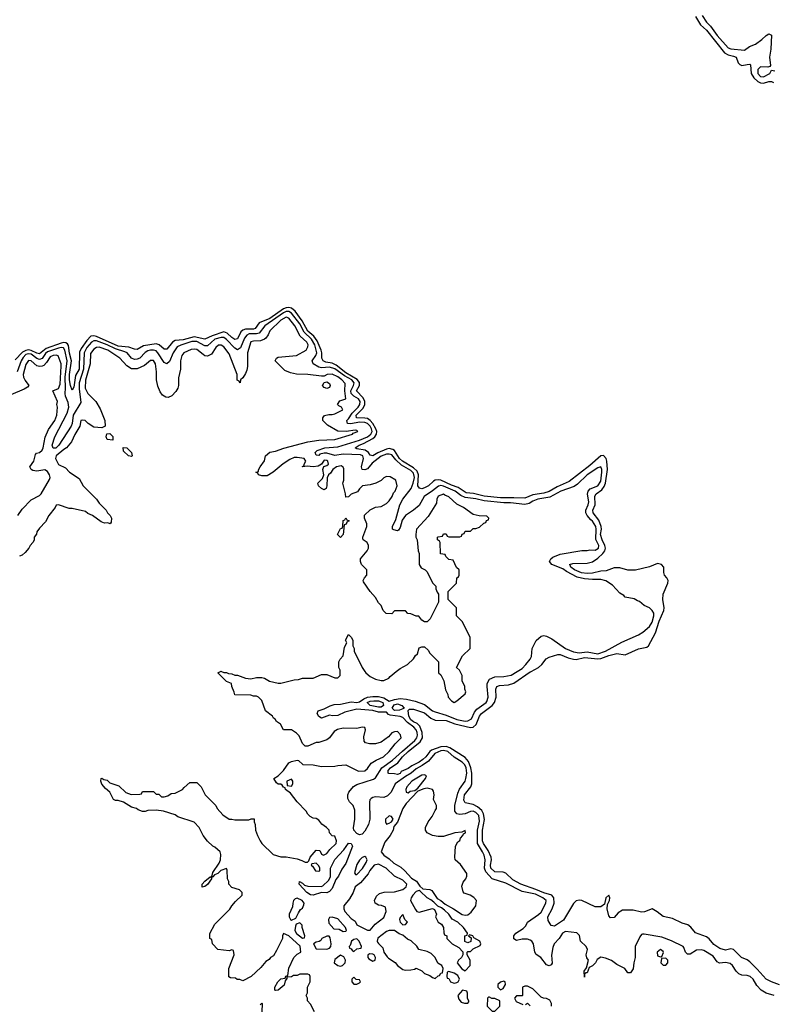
# Model space of a CAD drawing. Header units: inches. Extents: x 2710684 to 2828758, y 857022 to 965663.
# Tile 80 of 256: x 2741004 to 2746563, y 897545 to 904808. Entities that reach past the tile are written whole.
import ezdxf

# ---------------------------------------------------------------- set-up
doc = ezdxf.new("R2010")
doc.units = ezdxf.units.IN
doc.header["$MEASUREMENT"] = 0
doc.layers.add('C7849', color=7, linetype='Continuous')
doc.layers.add('C7940', color=7, linetype='Continuous')

msp = doc.modelspace()

# ---------------------------------------------------------------- linework, layer by layer
at = {"layer": 'C7849', "color": 4}
for points, elevation in [([(2743178, 897490), (2743150, 897546), (2743126, 897570), (2743126, 897590), (2743118, 897610), (2743126, 897630), (2743128.4, 897671.6), (2743146, 897710), (2743146, 897750), (2743142, 897762), (2743130, 897766), (2743070, 897766), (2743050, 897758), (2743023.6, 897756.4), (2743010, 897748), (2742974, 897746), (2742974, 897734), (2742962, 897718), (2742954.4, 897685.6), (2742910, 897648), (2742890, 897646), (2742886, 897650), (2742886, 897670), (2742908.9, 897711.1), (2742930, 897732), (2742962, 897738), (2742968, 897752), (2742982, 897758), (2742988.4, 897811.6), (2743026, 897890), (2743050, 897914), (2743078, 897930), (2743074, 897974), (2742990, 898048.7), (2742950, 898066), (2742942, 898050), (2742942, 898030), (2742899.6, 897940.4), (2742876.9, 897903.1), (2742854, 897890), (2742843.6, 897876.4), (2742819.6, 897860.4), (2742783.6, 897816.4), (2742711.1, 897748.9), (2742650, 897718), (2742627.3, 897727.3), (2742608.4, 897728.4), (2742596.4, 897736.4), (2742560.4, 897740.4), (2742547.3, 897747.3), (2742548, 897810), (2742586, 897910), (2742582, 897942), (2742570, 897946), (2742550, 897938), (2742466, 897950), (2742426, 897990), (2742422, 898022), (2742406, 898030), (2742407.3, 898067.3), (2742443.1, 898136.9), (2742554.6, 898245.4), (2742568, 898270), (2742596.4, 898303.6), (2742646, 898350), (2742646, 898370), (2742626, 898390), (2742570, 898406), (2742548, 898430), (2742548, 898450), (2742538, 898470), (2742535.3, 898535.3), (2742530, 898546), (2742487.3, 898532.7), (2742464.7, 898510), (2742441.4, 898498.6), (2742430, 898484), (2742420.4, 898480.4), (2742418, 898490), (2742424, 898496), (2742430, 898518), (2742475.1, 898584.9), (2742486, 898610), (2742489, 898649), (2742482, 898670), (2742443.1, 898703.1), (2742428, 898710), (2742388.9, 898748.9), (2742358, 898790), (2742328.9, 898848.9), (2742290, 898888), (2742170, 898928.7), (2742150, 898942), (2742066, 898970), (2742010, 898976), (2741950, 898974), (2741930, 898966), (2741910, 898966), (2741878, 898978), (2741866, 898990), (2741830, 898998), (2741770, 899035.3), (2741730, 899048), (2741710, 899048), (2741696.4, 899056.4), (2741668, 899110), (2741636.4, 899136.4), (2741608.9, 899168.9), (2741602, 899190), (2741606, 899210), (2741610, 899212), (2741623.6, 899203.6), (2741650, 899198), (2741670, 899178), (2741736, 899156), (2741786.4, 899106.4), (2741827.3, 899092.7), (2741890, 899094), (2741902, 899098), (2741910, 899114), (2741990, 899114), (2742010, 899094), (2742030, 899094), (2742050, 899074), (2742070, 899074), (2742096.4, 899083.6), (2742120.4, 899099.6), (2742150, 899102), (2742206, 899130), (2742216.4, 899143.6), (2742260.4, 899179.6), (2742310, 899182), (2742342, 899150), (2742372, 899090), (2742450, 899012), (2742462, 898990), (2742502.8, 898942.8), (2742550, 898911.3), (2742570, 898911.3), (2742590, 898904.7), (2742695.3, 898904.7), (2742712.7, 898912.7), (2742732.7, 898912.7), (2742734, 898890), (2742742, 898870), (2742744.7, 898830), (2742758, 898790), (2742778, 898750), (2742790, 898732), (2742874, 898650), (2742931.6, 898631.6), (2742970, 898631.3), (2743050, 898618), (2743086, 898606), (2743110, 898592), (2743127.3, 898592.7), (2743138, 898602), (2743148, 898630), (2743190, 898682), (2743218, 898678), (2743231.6, 898651.6), (2743246, 898646), (2743270, 898658), (2743292.9, 898687.1), (2743338, 898730), (2743342, 898750), (2743330, 898786), (2743308, 898788), (2743288.7, 898808.7), (2743288, 898830), (2743268, 898850), (2743233.6, 898873.6), (2743210, 898902), (2743190, 898915.3), (2743170, 898918), (2743146, 898930), (2743130, 898946), (2743118, 898970), (2743050, 899038), (2743002, 899102), (2742966, 899130), (2742962, 899142), (2742950, 899146), (2742940.4, 899160.4), (2742930, 899168), (2742910, 899168.7), (2742898, 899178), (2742878, 899210), (2742910, 899231), (2742949.2, 899270), (2742990, 899326), (2743010, 899336.3), (2743050, 899344.7), (2743062, 899342), (2743092.7, 899312.7), (2743168.4, 899311.6), (2743230, 899298), (2743330, 899301), (2743350, 899306.8), (2743410, 899312), (2743504.5, 899264.5), (2743550, 899266), (2743570, 899284.7), (2743596, 899324), (2743633.8, 899346.2), (2743688.7, 899370), (2743729, 899410), (2743773.6, 899466.4), (2743818, 899510), (2743813.6, 899533.6), (2743790, 899558), (2743770, 899555.3), (2743750, 899548), (2743723.5, 899516.5), (2743670, 899479.3), (2743630, 899465.2), (2743585.2, 899465.2), (2743554.6, 899474.6), (2743545.2, 899485.2), (2743543.2, 899516.8), (2743554, 899570), (2743550, 899586), (2743530, 899588), (2743490, 899579), (2743390, 899580.9), (2743348.3, 899571.7), (2743323.4, 899556.6), (2743290.7, 899509.3), (2743270, 899495.3), (2743210, 899475.3), (2743190, 899475.3), (2743130, 899448.7), (2743110, 899448), (2743089.5, 899469.5), (2743065.6, 899525.6), (2743045.6, 899545.6), (2743010, 899569), (2742949.1, 899569.1), (2742928, 899610), (2742898, 899630), (2742888.7, 899648.7), (2742876.4, 899656.4), (2742868, 899670), (2742818, 899710), (2742790, 899786), (2742766, 899810), (2742750, 899818), (2742730, 899818), (2742710, 899826), (2742590, 899828), (2742587.3, 899847.3), (2742568.4, 899888.4), (2742566, 899910), (2742530, 899926), (2742466, 899990), (2742486, 900000)], 12), ([(2742494, 900000), (2742510, 899992), (2742530, 899992), (2742543.6, 899983.6), (2742570, 899982), (2742590, 899972), (2742610, 899972), (2742670, 899951.3), (2742710, 899946), (2742750, 899954.8), (2742790, 899956), (2742810, 899951), (2742848, 899928), (2742910, 899914), (2742930, 899914), (2743030, 899938), (2743060.4, 899939.6), (2743090, 899951.3), (2743168.4, 899951.6), (2743230, 899978), (2743270, 899978), (2743330, 899952), (2743350, 899952), (2743368, 899970), (2743368, 900000)], 12), ([(2746570, 897609.4), (2746510, 897627.3), (2746473.2, 897650), (2746442.9, 897682.9), (2746415.1, 897730), (2746393.2, 897750), (2746370, 897758), (2746330, 897759), (2746310, 897769), (2746290, 897789), (2746262.9, 897830), (2746245.4, 897845.4), (2746210, 897853.3), (2746167, 897847), (2746150, 897859), (2746119.6, 897899.6), (2746050, 897941.2), (2746030, 897946), (2745996.8, 897943.2), (2745950, 897915.3), (2745930, 897915.3), (2745915.3, 897930), (2745904, 897964), (2745898, 897970), (2745812.9, 898012.9), (2745740.4, 898040.4), (2745610, 898062.7), (2745598.8, 898061.2), (2745590, 898059), (2745578.4, 898041.6), (2745543.8, 897970), (2745544.9, 897890), (2745533.4, 897850), (2745530, 897806), (2745510, 897778), (2745490, 897778), (2745468.4, 897808.4), (2745410, 897838), (2745370, 897868.7), (2745325.6, 897885.6), (2745290, 897893.2), (2745264.9, 897875.1), (2745251, 897850), (2745230, 897828.7), (2745204.7, 897815.3), (2745190, 897778), (2745182, 897778), (2745171.3, 897768.7), (2745170, 897746), (2745169.3, 897790), (2745185.2, 897814.8), (2745199, 897870), (2745187.7, 897887.7), (2745183.7, 897910), (2745192.7, 897950), (2745184, 897970), (2745142, 898010), (2745132.9, 898052.9), (2745112.9, 898072.9), (2745030, 898080.9), (2745007.7, 898070), (2744984, 898030), (2744946, 897990), (2744936.7, 897963.3), (2744927.3, 897907.3), (2744930.9, 897849.1), (2744923.6, 897836.4), (2744910, 897829), (2744890, 897835.3), (2744848.7, 897890), (2744813.2, 897913.2), (2744804, 897930), (2744795.1, 897990), (2744782, 898010), (2744770, 898019), (2744750, 898024), (2744710, 898024), (2744670, 898015.3), (2744650, 898028), (2744649, 898050), (2744664, 898070), (2744717, 898103), (2744737, 898123), (2744750, 898151), (2744830, 898206), (2744850, 898225.5), (2744884.5, 898290), (2744886.6, 898310), (2744862.7, 898330), (2744810, 898356), (2744710, 898376.9), (2744590, 898438.7), (2744489.7, 898469.7), (2744441.6, 898521.6), (2744432.3, 898550), (2744436.9, 898610), (2744430, 898644), (2744419.1, 898670), (2744380.4, 898730), (2744380.4, 898830), (2744395.3, 898895.3), (2744390, 898938), (2744370, 898960.5), (2744350, 898969.5), (2744330, 898967), (2744290, 898949.6), (2744250, 898943.6), (2744229.2, 898950), (2744213.3, 898970), (2744214.3, 899010), (2744237.1, 899102.9), (2744248.3, 899131.7), (2744289.6, 899190), (2744295.8, 899210), (2744302.3, 899250), (2744298.2, 899290), (2744288, 899310), (2744268, 899330), (2744208.4, 899368.4), (2744161.3, 899410), (2744130, 899417.3), (2744110, 899414.1), (2744066.5, 899393.5), (2744020.7, 899339.3), (2743973.9, 899306.1), (2743930, 899282.4), (2743890.8, 899249.2), (2743850, 899225.3), (2743773.4, 899170), (2743743.8, 899110), (2743718.2, 899081.8), (2743690, 899071.2), (2743630, 899074.5), (2743609.1, 899070.9), (2743596.5, 899063.5), (2743587.4, 899052.6), (2743584.6, 899035.4), (2743586.5, 898910), (2743578, 898870), (2743550, 898822), (2743530, 898800.7), (2743510, 898795.6), (2743490, 898803.7), (2743469.4, 898830), (2743467.2, 898847.2), (2743477.4, 898910), (2743476.1, 898976.1), (2743463.6, 899010), (2743437.2, 899037.2), (2743423.5, 899063.5), (2743424.2, 899090), (2743431.3, 899110), (2743467.7, 899152.3), (2743490, 899165.7), (2743614.3, 899205.7), (2743630, 899214.4), (2743675.8, 899290), (2743754.8, 899345.2), (2743826.8, 899413.1), (2743919.1, 899490), (2743934.5, 899510), (2743938.7, 899530), (2743935.1, 899550), (2743928.2, 899570), (2743911.1, 899590), (2743863.9, 899623.9), (2743830, 899659.1), (2743810, 899666.9), (2743736.4, 899676.4), (2743723.5, 899683.5), (2743710, 899699.3), (2743650, 899699.8), (2743609.2, 899710.8), (2743490, 899722.7), (2743401.4, 899698.6), (2743350, 899676.2), (2743312.5, 899672.5), (2743290, 899677.2), (2743230, 899655.3), (2743210, 899668), (2743198, 899690), (2743206, 899710), (2743250, 899724.7), (2743293.2, 899746.8), (2743324.7, 899755.3), (2743370, 899758), (2743450, 899776), (2743490, 899770.5), (2743510, 899775.8), (2743541.9, 899798.1), (2743569.9, 899810.1), (2743610, 899816), (2743650, 899815.6), (2743690, 899806.4), (2743730, 899781.1), (2743770, 899794), (2743810, 899800.3), (2743856.4, 899796.4), (2743920.5, 899780.5), (2743990, 899755.5), (2744050, 899710.6), (2744070, 899702.4), (2744150, 899677.4), (2744230, 899645.4), (2744290, 899633.1), (2744310, 899635.8), (2744337, 899650), (2744360.1, 899699.9), (2744377.1, 899722.9), (2744445.2, 899770), (2744450, 899778), (2744459.5, 899810), (2744451.6, 899890), (2744453.6, 899910), (2744470, 899942.8), (2744510, 899960.5), (2744576.6, 899963.4), (2744630, 899973.4), (2744674.7, 900000)], 8), ([(2743551.3, 900000), (2743558, 899990), (2743590, 899962), (2743630, 899942), (2743670, 899932), (2743690, 899932), (2743726, 899950), (2743736.4, 899963.6), (2743782.3, 900000)], 12), ([(2746610, 897689.5), (2746550, 897709.6), (2746510, 897729.6), (2746444.6, 897804.6), (2746390, 897858), (2746370, 897872.3), (2746329.7, 897889.7), (2746270, 897949.2), (2746250, 897952.7), (2746210, 897945.1), (2746170, 897955.5), (2746124.7, 897984.7), (2746090, 898027.3), (2746070, 898042.9), (2745990, 898072.7), (2745954.9, 898114.9), (2745931.6, 898131.6), (2745890, 898143.7), (2745818.6, 898178.6), (2745750, 898192.7), (2745707.6, 898227.6), (2745670, 898249.3), (2745612.4, 898227.6), (2745590, 898225.1), (2745530, 898238.9), (2745450, 898239), (2745419.8, 898220.2), (2745390, 898185.2), (2745362.7, 898182.7), (2745350, 898198), (2745338.4, 898250), (2745340.1, 898279.9), (2745354, 898310), (2745356.2, 898330), (2745350, 898348.7), (2745328.2, 898330), (2745317.5, 898282.5), (2745290, 898262.9), (2745250, 898263.6), (2745150, 898309.7), (2745130, 898312.6), (2745110, 898307.6), (2745090, 898289.4), (2745014.9, 898165.1), (2744950, 898120.9), (2744925.6, 898125.6), (2744902.6, 898162.6), (2744899.6, 898190), (2744932.8, 898250), (2744946, 898290), (2744943.5, 898330), (2744930.7, 898350.7), (2744870, 898365.8), (2744812.2, 898392.2), (2744702, 898430), (2744642.3, 898462.3), (2744590, 898512.8), (2744570, 898518.3), (2744510, 898522.6), (2744479.7, 898550), (2744478, 898570), (2744485.3, 898610), (2744482, 898630), (2744459.5, 898679.5), (2744425.1, 898730), (2744418.2, 898750), (2744418.2, 898830), (2744433.2, 898906.8), (2744424.8, 898950), (2744413.3, 898973.3), (2744381.3, 899001.3), (2744350, 899019.2), (2744291.3, 899031.3), (2744279.7, 899050), (2744285.3, 899090), (2744332, 899148), (2744339.3, 899170), (2744338.3, 899250), (2744333.2, 899290), (2744314.7, 899334.7), (2744290, 899364), (2744176.5, 899436.5), (2744150, 899445.4), (2744110, 899443.2), (2744040.8, 899419.2), (2744028.7, 899410), (2744000.9, 899370), (2743978, 899350), (2743950, 899329.8), (2743896.2, 899303.8), (2743870, 899283), (2743817.3, 899262.7), (2743810, 899247.3), (2743790, 899239.5), (2743770, 899245.1), (2743726.8, 899246.8), (2743722, 899250), (2743722, 899270), (2743739.5, 899290), (2743794.2, 899325.8), (2743827.4, 899370), (2743868.6, 899410), (2743959.1, 899481), (2743975.3, 899510), (2743974, 899550), (2743956.8, 899596.8), (2743936.5, 899616.5), (2743910, 899628.1), (2743890, 899643.1), (2743873.5, 899670), (2743869.2, 899710.8), (2743879.3, 899720.7), (2743910, 899721.7), (2743990, 899694), (2744036, 899656), (2744070, 899641.7), (2744150, 899638.5), (2744213.8, 899613.8), (2744330, 899586.5), (2744350, 899588.9), (2744372.3, 899607.7), (2744395.5, 899670), (2744409.9, 899690.1), (2744490.5, 899749.5), (2744506.6, 899770), (2744517.8, 899810), (2744517.6, 899870), (2744523.7, 899890), (2744543.3, 899896.7), (2744610, 899900.7), (2744650, 899913.6), (2744770, 899996.9), (2744776, 900000)], 4), ([(2744094, 900000), (2744094, 899990), (2744110, 899974), (2744132, 899930), (2744145.4, 899865.4), (2744162, 899830), (2744164.7, 899810), (2744190, 899782), (2744210, 899772), (2744230, 899782), (2744290, 899834), (2744295.3, 899850), (2744288.7, 899868.7), (2744288, 899890), (2744268, 899930), (2744268, 899970), (2744253, 900000)], 12), ([(2744928, 897530), (2744928, 897550), (2744914.6, 897574.6), (2744890, 897588.7), (2744868.9, 897588.9), (2744850, 897598), (2744790, 897658), (2744750, 897678), (2744730, 897678), (2744714, 897670), (2744714, 897610), (2744710, 897606), (2744670, 897606), (2744654, 897590), (2744665.4, 897565.4), (2744716.4, 897543.6)], 12), ([(2742778, 897542), (2742790, 897554), (2742794, 897550), (2742791.3, 897488.7)], 12), ([(2744736.4, 897543.6), (2744750, 897554), (2744770, 897534)], 12)]:
    msp.add_lwpolyline(points, dxfattribs=dict(at, elevation=elevation))
for points, elevation in [([(2743650, 899736.5), (2743589.1, 899749.1), (2743566.9, 899770), (2743590, 899780.7), (2743615.9, 899784.1), (2743650, 899782.6), (2743670, 899776.9), (2743682, 899770), (2743687.2, 899750), (2743670, 899737.6)], 4), ([(2743770, 899711.1), (2743752.3, 899730), (2743765.5, 899754.5), (2743790, 899761.3), (2743822, 899750), (2743841, 899730), (2743830, 899725.1), (2743805.4, 899714.6)], 4), ([(2743990, 899238), (2743970, 899234), (2743896, 899190), (2743861, 899150), (2743852, 899130), (2743854, 899110), (2743870, 899104.7), (2743884, 899116), (2743918, 899122), (2743942, 899138), (2743998, 899210), (2744006, 899230)], 12), ([(2743010, 899206), (2742974, 899190), (2742978, 899158), (2743010, 899154), (2743018, 899170), (2743018, 899190)], 12), ([(2744010, 899139), (2743985.4, 899134.6), (2743942, 899118), (2743854.4, 899025.6), (2743830.9, 898989.1), (2743790.9, 898889.1), (2743764.7, 898855.3), (2743758, 898830), (2743736, 898790), (2743698.8, 898741.2), (2743670.8, 898670), (2743690, 898644), (2743730, 898618.8), (2743764.9, 898584.9), (2743815.5, 898555.5), (2743846, 898530), (2743895.2, 898475.2), (2743931.9, 898451.9), (2743956.7, 898416.7), (2743977.3, 898397.3), (2744030.5, 898390.5), (2744044, 898384), (2744084, 898324), (2744111.3, 898310), (2744142.5, 898282.5), (2744204.7, 898250), (2744268.3, 898208.3), (2744290, 898203), (2744310, 898204.9), (2744335.1, 898224.9), (2744368.7, 898270), (2744374, 898310), (2744353.6, 898333.6), (2744326, 898350), (2744284, 898364), (2744274.6, 898374.6), (2744264.7, 898415.3), (2744274.6, 898445.4), (2744295.3, 898470), (2744302, 898490), (2744302, 898510), (2744257, 898577), (2744215.3, 898610), (2744214, 898630), (2744218, 898710), (2744236.4, 898743.6), (2744250, 898754), (2744255.3, 898770), (2744274, 898790), (2744278, 898802), (2744292.7, 898810), (2744290, 898826), (2744264.7, 898815.3), (2744214, 898810), (2744130, 898782), (2744090, 898782), (2744048.9, 898788.9), (2744008.9, 898808.9), (2743998, 898830), (2743998, 898850), (2744018, 898890), (2744048, 898930), (2744070, 898974), (2744078, 898990), (2744078, 899010), (2744056.4, 899056.4), (2744061.2, 899090), (2744057.2, 899117.2), (2744050, 899128)], 12), ([(2743730, 898935.3), (2743702, 898910), (2743702, 898890), (2743710, 898874), (2743730, 898882), (2743746, 898890), (2743758, 898910), (2743746, 898930)], 12), ([(2743270, 898367.3), (2743230, 898369.6), (2743170, 898349.7), (2743150, 898353.3), (2743122, 898370), (2743066, 898430), (2743068, 898450), (2743090, 898438.8), (2743104.5, 898424.5), (2743130, 898415.5), (2743227.2, 898412.8), (2743241.5, 898418.5), (2743282, 898458), (2743296.2, 898483.8), (2743296.9, 898550), (2743330, 898613), (2743395.5, 898684.5), (2743430, 898733), (2743450.4, 898730.4), (2743458, 898710), (2743410, 898584), (2743379.5, 898540.5), (2743355.3, 898490), (2743335.1, 898464.9), (2743310, 898398), (2743290, 898378)], 8), ([(2743190, 898586), (2743158, 898582), (2743154, 898570), (2743163.6, 898563.6), (2743186, 898530), (2743210, 898526), (2743218, 898530), (2743218, 898550), (2743210, 898566)], 12), ([(2743650, 898578), (2743618, 898570), (2743587.5, 898532.5), (2743573.7, 898506.3), (2743518.5, 898441.5), (2743478, 898410), (2743464.7, 898370), (2743437.3, 898322.7), (2743396, 898270), (2743396, 898250), (2743402.8, 898230), (2743450, 898178), (2743478.8, 898158.8), (2743491.3, 898130), (2743570, 898092), (2743590, 898092), (2743625.2, 898134.8), (2743690, 898184.7), (2743708, 898230), (2743702, 898262), (2743673.6, 898273.6), (2743650, 898275.3), (2743626, 898290), (2743622, 898310), (2743636.5, 898343.5), (2743657.2, 898362.8), (2743692.7, 898372.7), (2743770, 898374), (2743830, 898391), (2743854, 898410), (2743859, 898430), (2743830, 898461.2), (2743769.2, 898489.2), (2743708.7, 898550)], 12), ([(2743550, 898634), (2743530, 898628), (2743510, 898608), (2743490, 898575.3), (2743474, 898514), (2743482, 898502), (2743490, 898502), (2743532.7, 898547.3), (2743559, 898590), (2743568, 898610), (2743558, 898630)], 12), ([(2742350, 898408.7), (2742349.6, 898430), (2742370, 898453.4), (2742410, 898484.7), (2742419.8, 898479.8), (2742418.8, 898470), (2742390.4, 898429.6), (2742370, 898413.2)], 12), ([(2743950, 898384), (2743930, 898377.2), (2743904, 898350), (2743891, 898330), (2743886, 898310), (2743923.6, 898243.6), (2743934, 898230), (2743950, 898224.7), (2744050, 898251.3), (2744063.6, 898243.6), (2744078, 898210), (2744072, 898190), (2744091.6, 898151.6), (2744116.9, 898136.9), (2744131.6, 898111.6), (2744132.7, 898072.7), (2744138, 898058), (2744154, 898050), (2744154, 898030), (2744194, 897990), (2744243.6, 897963.6), (2744272.7, 897932.7), (2744274, 897910), (2744262, 897890), (2744242, 897870), (2744232, 897850), (2744265.4, 897805.4), (2744290, 897792), (2744328, 897830), (2744328, 897870), (2744306, 897910), (2744306, 897930), (2744310, 897934), (2744330, 897934), (2744350, 897954), (2744402, 897978), (2744406, 897990), (2744398, 898010), (2744355.3, 898035.3), (2744346, 898050), (2744322, 898058), (2744314, 898050), (2744334, 898034), (2744332.7, 898007.3), (2744310, 897998), (2744288.9, 898008.9), (2744288, 898050), (2744306, 898054), (2744308, 898070), (2744279, 898110), (2744235.3, 898150), (2744193.6, 898173.6), (2744169, 898210), (2744138.6, 898238.6), (2744116, 898256), (2744088.4, 898268.4), (2744059.3, 898299.3), (2744036, 898316), (2744009.3, 898329.3), (2743959.3, 898379.3)], 12), ([(2743050, 898328.7), (2743036.9, 898323.1), (2743024.7, 898310), (2743018, 898290), (2743016.9, 898263.1), (2742992, 898210), (2742992, 898190), (2743002, 898170), (2743010, 898164.7), (2743040.4, 898179.6), (2743060.2, 898219.8), (2743076.4, 898243.6), (2743090, 898254), (2743100.4, 898279.6), (2743102, 898290), (2743088, 898310)], 12), ([(2743830, 898206), (2743810, 898186), (2743804.7, 898170), (2743812, 898150), (2743830, 898132), (2743850, 898134), (2743866, 898150), (2743846, 898170)], 12), ([(2743070, 898146), (2743044.7, 898135.3), (2743038, 898122), (2743034.8, 898090), (2743047.1, 898067.1), (2743090, 898032), (2743106, 898034), (2743108, 898050), (2743088, 898112), (2743088, 898128)], 12), ([(2743310, 898188), (2743290, 898186), (2743282, 898170), (2743283.6, 898143.6), (2743322, 898102), (2743359.6, 898099.6), (2743390, 898082), (2743410, 898084.7), (2743415.3, 898090), (2743408, 898110), (2743350, 898174)], 12), ([(2743730, 898088.7), (2743710, 898082), (2743646.8, 898033.2), (2743641, 898010), (2743643.5, 898003.5), (2743650, 897992), (2743682, 897962), (2743691.3, 897930), (2743714.4, 897894.4), (2743724, 897884), (2743773.4, 897853.4), (2743791.3, 897830), (2743830, 897801), (2743850, 897796), (2743890, 897798), (2743916.4, 897803.6), (2743930, 897811.3), (2743970.9, 897790.9), (2743990, 897772), (2744030, 897758), (2744050, 897742), (2744070, 897734), (2744090, 897754), (2744102, 897758), (2744110, 897774), (2744122, 897778), (2744128, 897810), (2744118, 897830), (2744089.2, 897849.2), (2744069, 897890), (2744039.5, 897919.5), (2744010, 897934), (2743949.1, 897949.1), (2743933.2, 897973.2), (2743892.7, 898012.7), (2743864, 898024), (2743830, 898055.3), (2743804, 898064), (2743768, 898088)], 12), ([(2743270, 898048), (2743234, 898030), (2743224.7, 898015.3), (2743212.7, 898007.3), (2743190, 898002), (2743172, 897990), (2743190, 897954), (2743270, 897951.3), (2743290, 897958), (2743299, 897970), (2743302, 897990), (2743294.6, 898034.6), (2743287.3, 898047.3)], 12), ([(2743490, 898028), (2743470, 898022), (2743452, 898010), (2743442, 897978), (2743434, 897970), (2743438, 897958), (2743450, 897954), (2743458, 897938), (2743470, 897934), (2743490, 897954), (2743522, 897958), (2743526, 897970), (2743508, 898010)], 12), ([(2743583.6, 897916.4), (2743572.7, 897907.3), (2743572, 897890), (2743579.6, 897879.6), (2743610, 897862), (2743626, 897870), (2743628, 897890), (2743618, 897910), (2743610, 897915.3)], 12), ([(2745730, 897948), (2745706, 897930), (2745710, 897902), (2745730, 897894), (2745742, 897898), (2745753.6, 897926.4), (2745750, 897935.3)], 12), ([(2743370, 897908), (2743330, 897875.3), (2743324.7, 897850), (2743350, 897831.3), (2743370, 897826), (2743386, 897830), (2743406, 897850), (2743408, 897870), (2743395.3, 897895.3)], 12), ([(2745770, 897886), (2745738, 897882), (2745734, 897850), (2745750, 897834), (2745770, 897834), (2745786, 897850), (2745786, 897870)], 12), ([(2744170, 897786), (2744158, 897782), (2744154, 897750), (2744158, 897738), (2744170, 897734), (2744182, 897710), (2744210, 897701), (2744230, 897706), (2744238, 897710), (2744248.7, 897730), (2744237.2, 897757.2), (2744210, 897775.3)], 12), ([(2743470, 897746), (2743454, 897730), (2743454, 897710), (2743470, 897694), (2743490, 897694), (2743510, 897702), (2743518, 897710), (2743510, 897726), (2743487.3, 897727.3)], 12), ([(2744575.3, 897715.3), (2744550, 897708), (2744532, 897690), (2744532, 897670), (2744550, 897652), (2744570, 897662), (2744588, 897690), (2744586, 897710)], 12), ([(2744270, 897648), (2744236, 897610), (2744243.5, 897583.5), (2744261, 897561), (2744286, 897554), (2744310, 897554), (2744318, 897562), (2744318, 897570), (2744308, 897588), (2744307.3, 897627.3), (2744302, 897642)], 12), ([(2744470, 897598), (2744463.6, 897596.4), (2744454, 897590), (2744452, 897530), (2744490, 897494), (2744510, 897494), (2744546, 897530), (2744546, 897570), (2744510, 897588), (2744488, 897588)], 12)]:
    msp.add_lwpolyline(points, close=True, dxfattribs=dict(at, elevation=elevation))
at = {"layer": 'C7940', "color": 4}
for points, elevation in [([(2745990, 904831.7), (2746026.7, 904770), (2746070.7, 904730.7), (2746203.7, 904563.7), (2746230, 904547.2), (2746270, 904539.1), (2746288.2, 904530), (2746303.2, 904490), (2746315.9, 904475.9), (2746330, 904470.3), (2746370, 904478), (2746390, 904479.3), (2746395.4, 904475.4), (2746399.2, 904410), (2746419.4, 904379.4), (2746450, 904352.2), (2746470, 904341.1), (2746490, 904339.3), (2746530, 904351.3), (2746550, 904352.3), (2746564.1, 904344.1)], 4), ([(2746039.6, 904839.6), (2746070.6, 904790), (2746100.2, 904760.2), (2746150, 904690.5), (2746230, 904600.4), (2746250, 904593), (2746350, 904582), (2746388, 904610), (2746432.5, 904627.5), (2746478.6, 904661.4), (2746510, 904691.3), (2746530, 904702), (2746550, 904694), (2746546, 904590), (2746536, 904530), (2746542, 904470), (2746538, 904462), (2746523.6, 904456.4), (2746470, 904459.5), (2746450, 904439), (2746448.7, 904410), (2746470, 904388.7), (2746490, 904387), (2746538, 904410), (2746550, 904434), (2746574, 904430)], 8), ([(2744776, 900000), (2744831.2, 900028.8), (2744854.7, 900050), (2744887.9, 900092.1), (2744910, 900104.6), (2744974.6, 900125.4), (2744990, 900124.7), (2745050, 900099.7), (2745090, 900091.3), (2745110, 900089.2), (2745170, 900102), (2745270, 900092.6), (2745290, 900095), (2745350, 900118), (2745410, 900133.2), (2745470, 900123.6), (2745570, 900166.7), (2745630, 900178.3), (2745643.5, 900190), (2745694.9, 900285.1), (2745722.2, 900370), (2745755.6, 900450), (2745758.5, 900470), (2745748.3, 900530), (2745750.8, 900569.2), (2745786, 900650), (2745787.6, 900670), (2745778.4, 900690), (2745760.7, 900710), (2745755.1, 900730), (2745754.7, 900770), (2745739.5, 900790), (2745710, 900796.4), (2745650, 900771.7), (2745547.5, 900747.5), (2745490, 900747.4), (2745430, 900763.9), (2745390, 900765.3), (2745330, 900743.1), (2745290, 900740.7), (2745230, 900723.7), (2745190, 900721.4), (2745147.8, 900727.8), (2745097.6, 900750), (2745069.6, 900770), (2745065.1, 900785.1), (2745059, 900790), (2745083.3, 900796.7), (2745190, 900799.2), (2745230, 900809.1), (2745270, 900834.9), (2745306.4, 900870), (2745320.3, 900890), (2745326.2, 900910), (2745321.6, 900930), (2745299.8, 900970), (2745289.2, 901009.2), (2745296.8, 901050), (2745294.6, 901070), (2745275.3, 901115.3), (2745235.3, 901170), (2745233.1, 901190), (2745249.8, 901230), (2745247.1, 901292.9), (2745256.9, 901310), (2745299.3, 901340.7), (2745316, 901364), (2745325.8, 901390), (2745339.4, 901490), (2745336.2, 901550), (2745330, 901571.8), (2745310, 901592.8), (2745290, 901591.1), (2745210, 901519.8), (2745058.4, 901401.6), (2744970, 901362.8), (2744910, 901327.6), (2744870, 901315.8), (2744790, 901302.8), (2744730, 901277.6), (2744650, 901281.6), (2744550, 901279.4), (2744430, 901293.6), (2744351.4, 901311.4), (2744297.2, 901317.2), (2744237.4, 901357.4), (2744190, 901373.3), (2744110, 901409.8), (2744090, 901412.9), (2744070, 901410.9), (2744056.4, 901403.6), (2744019.3, 901370), (2743990, 901353.7), (2743970, 901347.4), (2743952.3, 901352.3), (2743942, 901370), (2743946.1, 901450), (2743937.1, 901477.1), (2743910, 901502.6), (2743827.9, 901550), (2743806.5, 901570), (2743770, 901629.7), (2743757.9, 901637.9), (2743730, 901643.5), (2743710, 901640.3), (2743646.7, 901613.3), (2743609.7, 901589.7), (2743590, 901595.1), (2743576.2, 901616.2), (2743551.8, 901631.8), (2743490, 901642.4), (2743478, 901650), (2743509.2, 901670), (2743539.3, 901680.7), (2743610, 901717.8), (2743625.1, 901730), (2743636.8, 901750), (2743637.8, 901770), (2743631.6, 901790), (2743609.4, 901829.4), (2743590, 901852), (2743570, 901864.8), (2743550, 901869.1), (2743489.3, 901870), (2743487.3, 901890), (2743538.8, 901941.2), (2743550.7, 901970), (2743549.8, 901990), (2743539, 902019), (2743488.6, 902070), (2743509.8, 902110), (2743511.2, 902131.2), (2743494.2, 902154.2), (2743410, 902202.4), (2743339.5, 902259.5), (2743310, 902272.8), (2743261.5, 902281.5), (2743241.6, 902290), (2743232.4, 902310), (2743232.8, 902350), (2743227.3, 902370), (2743197.8, 902437.8), (2743172.7, 902472.7), (2743129, 902510), (2743087.3, 902587.3), (2743036.7, 902656.7), (2743010, 902680.3), (2742990, 902684.9), (2742970, 902683), (2742950, 902674.6), (2742850, 902603.9), (2742770, 902571.2), (2742741.6, 902530), (2742730, 902525), (2742670, 902524.8), (2742650, 902517.7), (2742635.5, 902504.5), (2742610, 902452.3), (2742591.9, 902448.1), (2742570, 902462.6), (2742535.7, 902495.7), (2742510, 902504.8), (2742424, 902476), (2742370, 902452), (2742290, 902468.4), (2742210, 902445.2), (2742150, 902442), (2742131, 902429), (2742090, 902377), (2742070, 902377), (2742034, 902410), (2742010, 902416.8), (2741917.3, 902402.7), (2741870, 902375.1), (2741850, 902376.3), (2741810, 902392.7), (2741730, 902400.2), (2741570, 902469.8), (2741550, 902475.9), (2741530, 902473.8), (2741498.4, 902441.6), (2741457.7, 902382.3), (2741445.8, 902354.2), (2741441.8, 902230), (2741416, 902184), (2741403, 902097), (2741390, 902075.3), (2741378, 902110), (2741371.8, 902150), (2741371.5, 902191.5), (2741386.3, 902290), (2741371.1, 902348.9), (2741364, 902404), (2741356.2, 902416.2), (2741343.6, 902423.6), (2741330, 902426.3), (2741310, 902422.2), (2741198.7, 902381.3), (2741150, 902343.1), (2741130, 902347.1), (2741090, 902368.5), (2741070, 902371.4), (2741050, 902367.7), (2741024.5, 902355.5), (2740970, 902299)], 4), ([(2744674.7, 900000), (2744710, 900021), (2744739, 900050), (2744769.4, 900090.6), (2744779, 900110), (2744785.2, 900170), (2744793.2, 900190), (2744812.9, 900227.1), (2744850, 900261), (2744870, 900266), (2744890, 900261), (2744930, 900241), (2745031.3, 900170), (2745090, 900144.4), (2745130, 900138.4), (2745190, 900143.6), (2745270, 900129.2), (2745326, 900150), (2745444.8, 900215.2), (2745570, 900271), (2745602, 900290), (2745650, 900331.3), (2745670, 900364.7), (2745681.2, 900410), (2745681.2, 900430), (2745670, 900448.7), (2745650, 900468), (2745610, 900486), (2745576.4, 900516.4), (2745560.4, 900520.4), (2745536.4, 900536.4), (2745470, 900548), (2745460.4, 900560.4), (2745430, 900578), (2745376.5, 900636.5), (2745329.1, 900669.1), (2745290, 900677.2), (2745230, 900677), (2745170, 900684.2), (2745116.3, 900696.3), (2745037.4, 900737.4), (2745010, 900757.3), (2744928.7, 900790), (2744913.2, 900810), (2744922.7, 900830), (2744937.7, 900842.3), (2744990, 900865.5), (2745150, 900891), (2745190, 900891.3), (2745210, 900898), (2745250, 900894.8), (2745274.5, 900910), (2745275.6, 900930), (2745254, 900974), (2745257.4, 901050), (2745254, 901070), (2745230, 901109.2), (2745217.2, 901117.2), (2745189.5, 901149.5), (2745179.5, 901170), (2745179.5, 901190), (2745197.6, 901230), (2745201.6, 901250), (2745193.4, 901306.6), (2745197, 901330), (2745212.8, 901347.2), (2745269.2, 901370), (2745290, 901404.7), (2745298.9, 901470), (2745297.6, 901490), (2745290, 901509), (2745270, 901502.7), (2745190.8, 901450), (2745119.2, 901380.8), (2745095.1, 901364.9), (2744994.8, 901330), (2744913.9, 901286.1), (2744826, 901270), (2744790, 901255.8), (2744761.4, 901238.6), (2744730, 901231.1), (2744623.7, 901243.7), (2744575.9, 901244.1), (2744430, 901257.8), (2744370, 901272.5), (2744290, 901282.2), (2744257.4, 901297.4), (2744216.2, 901330), (2744130, 901367.7), (2744110, 901370.8), (2744093.5, 901366.5), (2744050, 901331.1), (2743986.8, 901290), (2743950, 901225.2), (2743910, 901189.3), (2743850, 901149.3), (2743825.1, 901114.9), (2743810, 901062), (2743798, 901042), (2743790, 901036), (2743764.5, 901044.5), (2743755.3, 901050), (2743755.1, 901070), (2743778.9, 901121.1), (2743808.2, 901230), (2743829.8, 901270.2), (2743890.9, 901349.1), (2743907.1, 901390), (2743915.4, 901430), (2743910, 901462.9), (2743890, 901482.2), (2743821.6, 901521.6), (2743779.9, 901559.9), (2743750, 901596.8), (2743730, 901602.7), (2743710, 901602), (2743670, 901588.3), (2743604.8, 901535.2), (2743570, 901494.7), (2743550, 901486.6), (2743529.6, 901490), (2743525.7, 901510), (2743539.8, 901570), (2743534.3, 901590), (2743517.9, 901597.9), (2743390, 901602.2), (2743330, 901593.5), (2743270, 901609.8), (2743250, 901609.8), (2743218.3, 901601.7), (2743210, 901592.7), (2743190, 901595.3), (2743184.5, 901615.5), (2743198, 901630), (2743255.3, 901650), (2743350, 901656.9), (2743510, 901705.8), (2743570, 901731.4), (2743594.8, 901750), (2743603.5, 901770), (2743599.4, 901790), (2743588.5, 901810), (2743570, 901828.5), (2743550, 901836.8), (2743510, 901838), (2743446.9, 901826.9), (2743422, 901830), (2743416.2, 901850), (2743430, 901862.4), (2743455.8, 901904.2), (2743501.7, 901950), (2743514, 901970), (2743515.1, 901990), (2743504, 902010), (2743470, 902030.8), (2743449.8, 902050), (2743446, 902070), (2743466.2, 902110), (2743470.9, 902130), (2743453.3, 902150), (2743399.9, 902179.9), (2743330, 902233), (2743290, 902244.6), (2743230, 902240.4), (2743210, 902244.4), (2743169.4, 902270), (2743160.9, 902290), (2743189.8, 902330.2), (2743195.8, 902350), (2743181.4, 902410), (2743157.7, 902450), (2743101.5, 902501.5), (2743070, 902563.1), (2743010, 902643.9), (2742990, 902655.8), (2742970, 902654.9), (2742950, 902645.8), (2742811.8, 902550), (2742770, 902495.1), (2742750, 902489.8), (2742698, 902490), (2742678.7, 902481.3), (2742661.3, 902458.7), (2742633.1, 902386.9), (2742610, 902371.8), (2742590, 902385.6), (2742530, 902449.7), (2742510, 902464), (2742490, 902464.2), (2742442.4, 902450), (2742390, 902402), (2742370, 902401.1), (2742310, 902434.2), (2742272.9, 902432.9), (2742192.1, 902407.9), (2742165.6, 902394.4), (2742137.4, 902350), (2742110, 902286), (2742090, 902269.2), (2742070, 902278), (2742024.2, 902350), (2742010, 902364.2), (2741990.9, 902370.9), (2741970, 902371), (2741950, 902364.7), (2741930, 902351.5), (2741890, 902311.3), (2741870, 902303.1), (2741850, 902301.7), (2741830, 902311.5), (2741796.2, 902350), (2741778.5, 902358.5), (2741710, 902379.5), (2741650, 902408.4), (2741570, 902438.2), (2741550, 902438.2), (2741534.4, 902430), (2741499.7, 902390), (2741478.9, 902350), (2741474.8, 902230), (2741443.2, 902130), (2741443.7, 902083.7), (2741456.2, 901983.8), (2741397.8, 901890), (2741392.3, 901830), (2741384.7, 901810), (2741293.4, 901670), (2741270, 901646.9), (2741250, 901646), (2741244.4, 901670), (2741262.7, 901730), (2741354.2, 901905.8), (2741366, 901950), (2741362.8, 901982.8), (2741342, 902030), (2741339.3, 902050), (2741342.6, 902090), (2741338.5, 902170), (2741354.3, 902290), (2741336.2, 902370), (2741326.3, 902386.3), (2741310, 902390.6), (2741290, 902385.8), (2741210, 902356.8), (2741195.1, 902344.9), (2741170, 902308.5), (2741150, 902300.3), (2741130, 902308.7), (2741090, 902340.6), (2741070, 902344), (2741050, 902336.8), (2741030, 902316), (2741015.4, 902290), (2740986.3, 902210)], 8), ([(2744253, 900000), (2744248, 900010), (2744226, 900030), (2744270, 900114), (2744326, 900170), (2744326, 900250), (2744270, 900366), (2744226, 900410), (2744226, 900470), (2744166, 900530), (2744166, 900590), (2744226, 900650), (2744228.4, 900691.6), (2744242, 900698), (2744246, 900710), (2744246, 900750), (2744227.3, 900767.3), (2744202, 900822), (2744170, 900826), (2744147.3, 900847.3), (2744142, 900862), (2744107.3, 900867.3), (2744106, 900950), (2744102, 900962), (2744086, 900970), (2744086, 900990), (2744090, 900994), (2744122, 900998), (2744130, 901014), (2744150, 901014), (2744158, 900998), (2744170, 900994), (2744250, 900994), (2744262, 900998), (2744267.3, 901012.7), (2744282, 901018), (2744290, 901034), (2744330, 901034), (2744350, 901054), (2744370, 901054), (2744396.4, 901063.6), (2744427.3, 901092.7), (2744442, 901098), (2744447.3, 901112.7), (2744462, 901118), (2744466, 901130), (2744450, 901146), (2744392.7, 901147.3), (2744350, 901158), (2744278, 901210), (2744230, 901234), (2744170, 901288.7), (2744140.1, 901300.1), (2744130, 901308.7), (2744090, 901292.7), (2744081, 901270), (2744078, 901242), (2744016.8, 901143.2), (2743931.3, 901050), (2743926, 901010), (2743926.8, 900990), (2743936, 900970), (2743944.7, 900890), (2743952, 900870), (2743952, 900790), (2743965.4, 900765.4), (2743994, 900750), (2744010, 900734), (2744050, 900654), (2744074, 900630), (2744074, 900610), (2744083.6, 900583.6), (2744094, 900570), (2744094, 900510), (2744031.3, 900388.7), (2744010, 900366), (2743990, 900366), (2743970, 900378), (2743947.3, 900407.3), (2743928.4, 900408.4), (2743890, 900426), (2743867.3, 900427.3), (2743850, 900446), (2743770, 900446), (2743750, 900426), (2743707.3, 900427.3), (2743686, 900450), (2743670, 900486), (2743650, 900506), (2743630, 900546), (2743588.9, 900588.9), (2743540.4, 900660.4), (2743538, 900670), (2743548.4, 900691.6), (2743566, 900710), (2743566, 900750), (2743526, 900790), (2743518, 900810), (2743518, 900830), (2743568, 900890), (2743578, 900910), (2743578, 900930), (2743568, 900950), (2743538, 900970), (2743536.4, 900976.4), (2743535.3, 900990), (2743566, 901070), (2743566, 901090), (2743548, 901130), (2743548.4, 901151.6), (2743590, 901192), (2743628.4, 901211.6), (2743670, 901216), (2743710, 901238), (2743730, 901258), (2743752.7, 901290), (2743762.7, 901317.3), (2743774, 901330), (2743788.7, 901370), (2743778, 901410), (2743736.4, 901436.4), (2743710, 901438), (2743690, 901428), (2743670, 901408), (2743631.1, 901388.9), (2743590, 901375.3), (2743534, 901370), (2743510, 901346), (2743496, 901324), (2743450, 901308), (2743430, 901288), (2743410, 901286), (2743408.7, 901310), (2743388.7, 901390), (2743394, 901410), (2743394, 901494), (2743390, 901506), (2743376.4, 901516.4), (2743342, 901510), (2743314, 901490), (2743296.9, 901463.1), (2743282, 901450), (2743271.6, 901428.4), (2743271, 901370), (2743264.7, 901350), (2743250, 901339), (2743230, 901348.7), (2743209, 901370), (2743204, 901390), (2743237.2, 901422.8), (2743248.7, 901450), (2743241.2, 901490), (2743248.4, 901511.6), (2743270, 901518), (2743282, 901530), (2743277.2, 901550), (2743270, 901557.2), (2743250, 901558), (2743231.6, 901528.4), (2743204.7, 901515.3), (2743170, 901509.6), (2743125.4, 901514.6), (2743090, 901508.7), (2743090, 901512), (2743102, 901518), (2743102, 901530), (2743114, 901550), (2743102, 901570), (2743050, 901579.1), (2743030, 901577.7), (2742996.4, 901563.6), (2742947.7, 901532.3), (2742873.4, 901470), (2742830, 901443.7), (2742790, 901442), (2742766, 901450), (2742762, 901462), (2742746, 901470), (2742766, 901474), (2742766, 901486), (2742778, 901510), (2742810, 901554), (2742818, 901590), (2742850, 901618), (2742890, 901624.7), (2742952.9, 901647.1), (2743130, 901694.8), (2743210, 901705.5), (2743328, 901710), (2743458, 901750), (2743463.1, 901756.9), (2743498, 901770), (2743490, 901778), (2743479, 901779), (2743411.3, 901768.7), (2743350, 901772.3), (2743275.6, 901815.6), (2743241.2, 901850), (2743241.2, 901870), (2743252.5, 901887.5), (2743283.9, 901896.1), (2743310, 901894.9), (2743330, 901899.3), (2743388.7, 901930), (2743378, 901950), (2743359.3, 901959.3), (2743349.4, 901970), (2743365.1, 901994.9), (2743409.2, 902010.8), (2743402, 902070), (2743404.8, 902124.8), (2743380.9, 902150), (2743350, 902173), (2743310, 902193.3), (2743272, 902190), (2743250, 902179), (2743230, 902177.2), (2743130, 902189.2), (2743046.4, 902193.6), (2743001.5, 902201.5), (2742959.3, 902219.3), (2742888, 902290), (2742898, 902310), (2742910, 902318), (2743046, 902330), (2743118, 902370), (2743130, 902394), (2743131.6, 902410), (2743122, 902430), (2743074.1, 902474.1), (2743034.3, 902550), (2742990, 902606.6), (2742970, 902614), (2742930.6, 902590), (2742850, 902512.7), (2742837.1, 902482.9), (2742820.5, 902459.5), (2742808.8, 902451.2), (2742781.6, 902438.4), (2742730, 902437), (2742708.9, 902431.1), (2742684.4, 902350), (2742684, 902250), (2742678.5, 902221.5), (2742670, 902198), (2742650, 902166), (2742634, 902150), (2742630, 902128), (2742622, 902142), (2742608.9, 902148.9), (2742609, 902190), (2742550, 902344), (2742510, 902394.5), (2742490, 902407), (2742470, 902406.6), (2742450.7, 902390), (2742419.9, 902340.1), (2742390, 902326), (2742370, 902329.2), (2742356.9, 902336.9), (2742310, 902374.5), (2742290, 902378), (2742270, 902374.5), (2742216, 902350), (2742200.7, 902330), (2742190.8, 902290), (2742190.7, 902229.3), (2742175.3, 902164.7), (2742176, 902110), (2742171.3, 902090), (2742155.3, 902064.7), (2742126.4, 902033.6), (2742099.8, 902020.2), (2742082, 902022), (2742058.6, 902038.6), (2742041.5, 902061.5), (2742023.2, 902103.2), (2742013.2, 902150), (2742014.5, 902210), (2742009.3, 902250), (2742005.2, 902270), (2741990, 902292.7), (2741970, 902292.7), (2741924.4, 902255.6), (2741870, 902232.3), (2741830, 902232.3), (2741793.6, 902253.6), (2741742.7, 902310), (2741655.1, 902370), (2741590, 902391.1), (2741570, 902389.4), (2741550, 902377), (2741525.8, 902345.8), (2741523.7, 902270), (2741488.7, 902148.7), (2741486.7, 902090), (2741506.8, 902050), (2741566, 901990), (2741598, 901938), (2741632, 901850), (2741634, 901810), (2741610, 901798), (2741550, 901802), (2741510, 901828), (2741486, 901850), (2741470, 901854), (2741454, 901850), (2741447.7, 901810), (2741410, 901748), (2741385.2, 901694.8), (2741350.6, 901649.4), (2741330, 901638), (2741273, 901590), (2741268.5, 901570), (2741290, 901527.2), (2741342.5, 901502.5), (2741371.3, 901470), (2741442, 901422), (2741472, 901370), (2741571.1, 901271.1), (2741590, 901242), (2741642, 901190), (2741652, 901170), (2741672, 901150), (2741682, 901130), (2741679.6, 901100.4), (2741672, 901088), (2741655.3, 901095.3), (2741630, 901094), (2741604.1, 901104.1), (2741542, 901150), (2741506, 901166), (2741490, 901179), (2741390, 901202), (2741370, 901202), (2741290, 901228), (2741272.7, 901227.3), (2741264.7, 901210), (2741218, 901150), (2741195.3, 901104.7), (2741150, 901058), (2741131.3, 901030), (2741127.1, 901012.9), (2741112, 900990), (2741111.6, 900968.4), (2741102, 900950), (2741082, 900930), (2741072, 900910), (2741043.6, 900876.4), (2741022, 900858), (2741002, 900850)], 12), ([(2740989.3, 901150.7), (2741022.5, 901197.5), (2741090, 901264.7), (2741150, 901297.3), (2741162.7, 901310), (2741225.1, 901414.9), (2741228, 901430), (2741224, 901450), (2741210, 901474.7), (2741190, 901486.3), (2741130, 901478), (2741101.2, 901481.2), (2741088, 901490), (2741078, 901510), (2741108.7, 901550), (2741120.2, 901599.8), (2741128, 901610), (2741150, 901616), (2741170, 901631.3), (2741178, 901650), (2741192.7, 901727.3), (2741216, 901784), (2741264, 901850), (2741279, 901890), (2741282, 901950), (2741278, 901970), (2741282, 901990), (2741248, 902070), (2741290, 902086.8), (2741302, 902118), (2741311.2, 902251.2), (2741309.3, 902269.3), (2741289, 902329), (2741273.8, 902333.8), (2741251.6, 902331.6), (2741230, 902319.5), (2741201.7, 902278.3), (2741182.3, 902257.7), (2741168.8, 902251.2), (2741150, 902249.4), (2741130, 902255.1), (2741090, 902291.6), (2741070, 902294), (2741050, 902264), (2741030.5, 902190), (2741033.4, 902170), (2741045.5, 902145.5), (2741071.3, 902110), (2741062, 902098), (2741038, 902082), (2740939.8, 902040.2)], 12), ([(2743368, 900000), (2743368, 900010), (2743358, 900030), (2743358, 900070), (2743368, 900090), (2743390, 900114), (2743400.4, 900179.6), (2743418, 900210), (2743408, 900230), (2743430, 900272), (2743450, 900254), (2743462, 900230), (2743462, 900190), (2743471.3, 900170), (2743472, 900150), (2743531.3, 900030), (2743551.3, 900000)], 12), ([(2743782.3, 900000), (2743810, 900022), (2743866, 900050), (2743910, 900094), (2743923.1, 900116.9), (2743938, 900130), (2743950, 900174), (2743970, 900182), (2743990, 900182), (2744016.9, 900156.9), (2744030, 900134), (2744094, 900070), (2744094, 900000)], 12), ([(2742486, 900000), (2742490, 900002), (2742494, 900000)], 12)]:
    msp.add_lwpolyline(points, dxfattribs=dict(at, elevation=elevation))
at = {"layer": 'C7940', "color": 4, "elevation": 12}
for points in [[(2743270, 902087.6), (2743250, 902094), (2743237.2, 902110), (2743249.2, 902130.8), (2743270, 902136), (2743290, 902124.7), (2743294.9, 902110), (2743290, 902095.3)], [(2741690, 901706), (2741648.7, 901710), (2741642, 901730), (2741647.3, 901752.7), (2741670, 901754), (2741690, 901734)], [(2741830, 901586), (2741806, 901590), (2741770, 901626), (2741767.3, 901652.7), (2741794, 901650), (2741830, 901614), (2741834, 901590)], [(2743370, 900988.7), (2743348.7, 901010), (2743370, 901054), (2743382, 901058), (2743387.3, 901072.7), (2743390, 901114), (2743402, 901118), (2743410, 901134), (2743418, 901118), (2743434, 901110), (2743418, 901102), (2743412.7, 901087.3), (2743398, 901082), (2743391.3, 901010)]]:
    msp.add_lwpolyline(points, close=True, dxfattribs=at)

doc.saveas('drawing.dxf')
